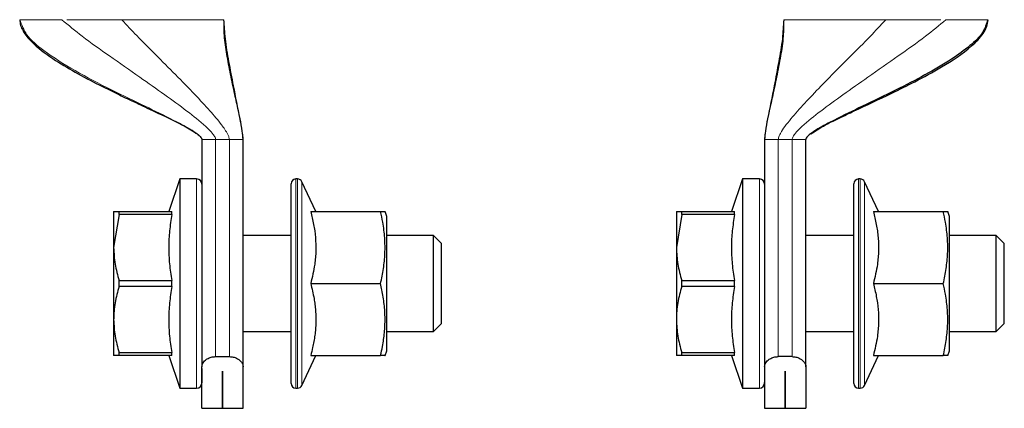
# Model space of a CAD drawing. Header units: millimetres. Extents: x 5 to 418, y 2 to 292.
# Tile 3 of 26: x 119 to 145, y 89 to 100. Entities that reach past the tile are written whole.
import ezdxf

# ---------------------------------------------------------------- set-up
doc = ezdxf.new("R2010")
doc.units = ezdxf.units.MM

msp = doc.modelspace()

# ---------------------------------------------------------------- linework, layer by layer
at = {"color": 7, "linetype": 'Continuous', "lineweight": 25}
for p, q in [((124.0134, 96.3807), (124.0134, 90.4639)), ((125.0884, 90.4639), (125.0884, 96.3807)), ((138.6834, 96.3807), (138.6834, 90.4639)), ((139.7584, 90.4639), (139.7584, 96.3807)), ((123.4384, 95.3557), (123.1477, 94.5057)), ((123.8772, 95.3557), (123.4384, 95.3557)), ((123.4384, 95.3557), (123.4384, 91.2682)), ((126.5088, 95.3557), (126.4634, 95.3557)), ((126.9848, 94.5057), (126.6221, 95.2835)), ((138.1084, 95.3557), (137.8177, 94.5057)), ((138.5472, 95.3557), (138.1084, 95.3557)), ((138.1084, 95.3557), (138.1084, 91.2682)), ((141.1788, 95.3557), (141.1334, 95.3557)), ((141.6548, 94.5057), (141.2921, 95.2835)), ((126.3384, 94.8824), (126.3384, 95.2307)), ((141.0084, 90.0307), (141.0084, 95.2307)), ((126.3384, 90.0307), (126.3384, 94.8824)), ((121.7134, 94.5057), (121.7134, 93.5682)), ((121.8559, 94.4282), (121.8559, 94.5057)), ((121.8559, 94.5057), (123.2321, 94.5057)), ((123.2321, 94.4282), (123.2321, 94.5057)), ((126.8495, 94.5057), (128.6724, 94.5057)), ((128.8384, 94.3807), (128.7883, 94.5061)), ((136.3834, 94.5057), (136.3834, 93.5682)), ((136.5259, 94.4282), (136.5259, 94.5057)), ((136.5259, 94.5057), (137.9021, 94.5057)), ((137.9021, 94.4282), (137.9021, 94.5057)), ((141.5195, 94.5057), (143.3424, 94.5057)), ((143.5084, 94.3807), (143.4584, 94.5057)), ((121.8559, 94.4282), (121.7134, 93.5682)), ((123.2321, 94.4282), (121.8559, 94.4282)), ((128.8384, 90.8807), (128.8384, 94.3807)), ((136.5259, 94.4282), (136.3834, 93.5682)), ((137.9021, 94.4282), (136.5259, 94.4282)), ((143.5084, 92.6307), (143.5084, 94.3807)), ((126.3384, 93.8807), (125.0884, 93.8807)), ((130.0551, 93.8807), (128.8384, 93.8807)), ((130.2634, 93.6724), (130.0551, 93.8807)), ((130.0551, 92.0057), (130.0551, 93.8807)), ((141.0084, 93.8807), (139.7584, 93.8807)), ((144.7251, 93.8807), (143.5084, 93.8807)), ((144.9334, 93.6724), (144.7251, 93.8807)), ((144.7251, 92.0057), (144.7251, 93.8807)), ((121.7134, 93.5682), (121.7134, 91.6932)), ((130.2634, 93.5328), (130.2634, 93.6724)), ((130.2634, 91.589), (130.2634, 93.5328)), ((136.3834, 93.5682), (136.3834, 91.6932)), ((144.9334, 93.5328), (144.9334, 93.6724)), ((144.9334, 91.589), (144.9334, 93.5328)), ((121.8559, 92.7081), (123.2321, 92.7081)), ((121.8559, 92.5532), (121.8559, 92.7081)), ((123.2321, 92.5532), (123.2321, 92.7081)), ((136.5259, 92.7081), (137.9021, 92.7081)), ((136.5259, 92.5532), (136.5259, 92.7081)), ((137.9021, 92.5532), (137.9021, 92.7081)), ((123.2321, 92.5532), (121.8559, 92.5532)), ((126.8495, 92.6307), (128.6724, 92.6307)), ((137.9021, 92.5532), (136.5259, 92.5532)), ((141.5195, 92.6307), (143.3424, 92.6307)), ((143.5084, 90.8807), (143.5084, 92.6307)), ((130.0551, 91.3807), (130.0551, 92.0057)), ((144.7251, 91.3807), (144.7251, 92.0057)), ((121.7134, 91.6932), (121.7134, 90.7557)), ((136.3834, 91.6932), (136.3834, 90.7557)), ((130.0551, 91.3807), (130.2634, 91.589)), ((144.7251, 91.3807), (144.9334, 91.589)), ((123.4384, 91.2682), (123.4384, 89.9057)), ((125.0884, 91.3807), (126.3384, 91.3807)), ((128.8384, 91.3807), (130.0551, 91.3807)), ((138.1084, 91.2682), (138.1084, 89.9057)), ((139.7584, 91.3807), (141.0084, 91.3807)), ((143.5084, 91.3807), (144.7251, 91.3807)), ((128.7883, 90.7553), (128.8384, 90.8807)), ((143.4584, 90.7557), (143.5084, 90.8807)), ((121.8559, 90.7557), (121.7134, 90.7557)), ((121.8559, 90.8331), (123.2321, 90.8331)), ((121.8559, 90.7557), (121.8559, 90.8331)), ((123.2321, 90.7557), (121.8559, 90.7557)), ((123.1477, 90.7557), (123.4384, 89.9057)), ((123.2321, 90.7557), (123.2321, 90.8331)), ((124.3717, 90.7269), (124.7301, 90.7269)), ((126.6221, 89.9779), (126.9848, 90.7557)), ((126.8495, 90.7557), (128.6724, 90.7557)), ((136.5259, 90.7557), (136.3834, 90.7557)), ((136.5259, 90.8331), (137.9021, 90.8331)), ((136.5259, 90.7557), (136.5259, 90.8331)), ((137.9021, 90.7557), (136.5259, 90.7557)), ((137.8177, 90.7557), (138.1084, 89.9057)), ((137.9021, 90.7557), (137.9021, 90.8331)), ((139.4001, 90.7269), (139.0417, 90.7269)), ((141.2921, 89.9779), (141.6548, 90.7557)), ((141.5195, 90.7557), (143.3424, 90.7557)), ((124.0134, 89.3807), (124.0134, 90.4639)), ((125.0884, 89.3807), (125.0884, 90.4639)), ((138.6834, 90.4639), (138.6834, 89.3807)), ((139.7584, 90.4639), (139.7584, 89.3807)), ((124.5497, 90.3464), (124.5522, 90.3464)), ((124.5497, 89.3807), (124.5497, 90.3464)), ((124.5522, 90.3464), (124.5522, 89.3807)), ((139.2197, 90.3464), (139.2222, 90.3464)), ((139.2197, 89.3807), (139.2197, 90.3464)), ((139.2222, 90.3464), (139.2222, 89.3807)), ((123.4384, 89.9057), (123.8772, 89.9057)), ((126.4634, 89.9057), (126.5088, 89.9057)), ((138.1084, 89.9057), (138.5472, 89.9057)), ((141.1334, 89.9057), (141.1788, 89.9057)), ((124.0134, 89.3807), (124.5497, 89.3807)), ((124.5522, 89.3807), (125.0884, 89.3807)), ((138.6834, 89.3807), (139.2197, 89.3807)), ((139.2222, 89.3807), (139.7584, 89.3807))]:
    msp.add_line(p, q, dxfattribs=at)
at = {"color": 7, "linetype": 'Continuous', "lineweight": 18}
for p, q in [((124.3717, 96.3807), (124.2551, 96.3807)), ((124.7301, 96.3807), (124.3717, 96.3807)), ((124.3717, 90.7269), (124.3717, 96.3807)), ((124.7301, 96.3807), (124.7301, 90.7269)), ((139.4001, 96.3807), (139.0417, 96.3807)), ((139.0417, 90.7269), (139.0417, 96.3807)), ((139.5168, 96.3807), (139.4001, 96.3807)), ((139.4001, 96.3807), (139.4001, 90.7269)), ((123.8772, 95.3557), (123.8772, 91.2682)), ((126.4634, 95.3557), (126.4634, 94.9906)), ((126.5088, 94.9906), (126.5088, 95.3557)), ((126.6221, 95.2835), (126.6221, 94.9281)), ((138.5472, 95.3557), (138.5472, 91.2682)), ((141.1334, 95.3557), (141.1334, 89.9057)), ((141.1788, 89.9057), (141.1788, 95.3557)), ((141.2921, 95.2835), (141.2921, 89.9779)), ((126.4634, 94.9906), (126.4634, 89.9057)), ((126.5088, 89.9057), (126.5088, 94.9906)), ((126.6221, 94.9281), (126.6221, 89.9779)), ((123.8772, 91.2682), (123.8772, 89.9057)), ((138.5472, 91.2682), (138.5472, 89.9057))]:
    msp.add_line(p, q, dxfattribs=at)
at = {"color": 7, "linetype": 'Continuous', "lineweight": 25}
for centre, radius, start, end in [((123.8772, 95.2194), 0.1363, 0, 90), ((126.4634, 95.2307), 0.125, 90, 180), ((126.5088, 95.2307), 0.125, 25, 90), ((138.5472, 95.2194), 0.1362, 0, 90), ((141.1334, 95.2307), 0.125, 90, 180), ((141.1788, 95.2307), 0.125, 25, 90), ((123.8772, 90.0419), 0.1363, 270, 0), ((126.4634, 90.0307), 0.125, 180, 270), ((126.5088, 90.0307), 0.125, 270, 335), ((138.5472, 90.0419), 0.1362, 270, 0), ((141.1334, 90.0307), 0.125, 180, 270), ((141.1788, 90.0307), 0.125, 270, 335)]:
    msp.add_arc(centre, radius, start, end, dxfattribs=at)
for points, knots in [([(119.2634, 99.5057), (119.2686, 99.4552), (119.2791, 99.3519), (119.3761, 99.1535), (119.6398, 98.839), (120.1118, 98.4899), (120.7156, 98.1277), (121.2658, 97.8391), (121.7542, 97.5984), (122.192, 97.3899), (122.776, 97.1162), (123.3474, 96.8488), (123.7881, 96.608), (123.9518, 96.4857), (123.9982, 96.4285), (124.0114, 96.4003), (124.0128, 96.3869), (124.0134, 96.3807)], [0, 0, 0, 0, 0.02597848, 0.05313138, 0.11216146, 0.23600525, 0.3533582, 0.47537228, 0.5560603, 0.63405765, 0.72532565, 0.88856709, 0.95909878, 0.98412412, 0.99312692, 0.99677899, 1, 1, 1, 1]), ([(125.0884, 96.3807), (125.0823, 96.454), (125.0671, 96.6374), (124.9758, 97.1047), (124.852, 97.7077), (124.7185, 98.4016), (124.6191, 98.9744), (124.5979, 99.3406), (124.5884, 99.5057)], [0, 0, 0, 0, 0.0695983, 0.1741814, 0.4503062, 0.6528621, 0.8434952, 1, 1, 1, 1]), ([(139.1834, 99.5057), (139.1739, 99.3406), (139.1528, 98.9744), (139.0534, 98.4016), (138.9198, 97.7077), (138.7961, 97.1047), (138.7048, 96.6374), (138.6895, 96.454), (138.6834, 96.3807)], [0, 0, 0, 0, 0.1565048, 0.3471379, 0.5496938, 0.8258186, 0.9304017, 1, 1, 1, 1]), ([(144.5032, 99.5057), (144.4682, 99.3928), (144.3915, 99.1451), (144.0266, 98.8076), (143.5203, 98.4401), (142.862, 98.0585), (142.0809, 97.6561), (141.281, 97.2711), (140.6373, 96.9625), (140.2092, 96.7397), (139.981, 96.6058), (139.8372, 96.5045), (139.7753, 96.4332), (139.7603, 96.3997), (139.759, 96.3867), (139.7584, 96.3807)], [0, 0, 0, 0, 0.0781591, 0.1714186, 0.2791858, 0.4190541, 0.5640356, 0.7218879, 0.857226, 0.9114767, 0.9541996, 0.9837127, 0.9942303, 0.9973255, 1, 1, 1, 1]), ([(139.8903, 96.534), (139.9992, 96.6032), (140.2353, 96.753), (140.622, 96.9379), (141.2127, 97.22), (141.8763, 97.5272), (142.6386, 97.9048), (143.3474, 98.2914), (143.9662, 98.6923), (144.3422, 99.0742), (144.4847, 99.3169), (144.5007, 99.4444), (144.5084, 99.5057)], [0, 0, 0, 0, 0.0692902, 0.1502467, 0.2281051, 0.4207614, 0.540738, 0.6825376, 0.8525186, 0.9319948, 0.9672792, 1, 1, 1, 1]), ([(121.7134, 94.5057), (121.7152, 94.5057), (121.7189, 94.5057), (121.7485, 94.5057), (121.793, 94.5057), (121.8349, 94.5057), (121.8559, 94.5057)], [0, 0, 0, 0, 0.2469561, 0.4952833, 0.7471831, 1, 1, 1, 1]), ([(126.8495, 94.5057), (126.8638, 94.4504), (126.9068, 94.2841), (126.9597, 94.0021), (126.9851, 93.7155), (126.9853, 93.4835), (126.9753, 93.3076), (126.9523, 93.1061), (126.9127, 92.8797), (126.8706, 92.7138), (126.8495, 92.6307)], [0, 0, 0, 0, 0.0897412, 0.2700565, 0.4520336, 0.544453, 0.6375578, 0.7308835, 0.8652301, 1, 1, 1, 1]), ([(128.6724, 92.6307), (128.6866, 92.6952), (128.7293, 92.8891), (128.768, 93.1508), (128.787, 93.4157), (128.79, 93.6172), (128.7813, 93.8207), (128.7611, 94.0242), (128.7271, 94.2532), (128.6925, 94.4131), (128.6724, 94.5057)], [0, 0, 0, 0, 0.1043416, 0.3134641, 0.4185227, 0.5258402, 0.6334232, 0.7417563, 0.8503081, 1, 1, 1, 1]), ([(128.6724, 94.5057), (128.6998, 94.5057), (128.7409, 94.5057), (128.7724, 94.5057), (128.7866, 94.5057), (128.7871, 94.5057), (128.7873, 94.5057)], [0, 0, 0, 0, 0.4176256, 0.6269556, 0.837075, 1, 1, 1, 1]), ([(136.3834, 94.5057), (136.3852, 94.5057), (136.3889, 94.5057), (136.4185, 94.5057), (136.463, 94.5057), (136.5049, 94.5057), (136.5259, 94.5057)], [0, 0, 0, 0, 0.2469561, 0.4952833, 0.7471831, 1, 1, 1, 1]), ([(141.5195, 94.5057), (141.5471, 94.3947), (141.6026, 94.1719), (141.6415, 93.8881), (141.6551, 93.6582), (141.6553, 93.4835), (141.6453, 93.3076), (141.6223, 93.1061), (141.5827, 92.8797), (141.5406, 92.7138), (141.5195, 92.6307)], [0, 0, 0, 0, 0.1798218, 0.3609313, 0.4520422, 0.5444602, 0.6375635, 0.7308877, 0.8652322, 1, 1, 1, 1]), ([(143.3424, 92.6307), (143.3697, 92.7601), (143.4108, 92.9543), (143.4426, 93.2165), (143.457, 93.4157), (143.46, 93.6172), (143.4513, 93.8207), (143.4311, 94.0242), (143.3971, 94.2532), (143.3625, 94.4131), (143.3424, 94.5057)], [0, 0, 0, 0, 0.2088084, 0.3134713, 0.4185288, 0.5258452, 0.633427, 0.741759, 0.8503097, 1, 1, 1, 1]), ([(143.3424, 94.5057), (143.3596, 94.5057), (143.3898, 94.5057), (143.422, 94.5057), (143.4435, 94.5057), (143.4564, 94.5057), (143.4574, 94.5057), (143.4579, 94.5057)], [0, 0, 0, 0, 0.2546289, 0.4467298, 0.6390937, 0.8323893, 1, 1, 1, 1]), ([(123.2321, 94.4282), (123.209, 94.2879), (123.1626, 94.006), (123.1403, 93.5761), (123.1588, 93.2151), (123.1943, 92.9253), (123.2195, 92.7806), (123.2321, 92.7081)], [0, 0, 0, 0, 0.2460708, 0.4942578, 0.7459169, 0.8727596, 1, 1, 1, 1]), ([(137.9021, 94.4282), (137.879, 94.2879), (137.8326, 94.006), (137.8103, 93.5761), (137.8288, 93.2151), (137.8643, 92.9253), (137.8895, 92.7806), (137.9021, 92.7081)], [0, 0, 0, 0, 0.2460708, 0.4942578, 0.7459169, 0.8727596, 1, 1, 1, 1]), ([(121.7134, 93.5682), (121.7204, 93.4242), (121.7346, 93.1334), (121.8152, 92.8508), (121.8559, 92.7081)], [0, 0, 0, 0, 0.4952208, 1, 1, 1, 1]), ([(136.3834, 93.5682), (136.3904, 93.4242), (136.4046, 93.1334), (136.4852, 92.8508), (136.5259, 92.7081)], [0, 0, 0, 0, 0.4952208, 1, 1, 1, 1]), ([(121.8559, 92.5532), (121.8453, 92.5185), (121.8137, 92.4141), (121.77, 92.2375), (121.7325, 92.022), (121.7154, 91.8399), (121.7139, 91.7299), (121.7134, 91.6932)], [0, 0, 0, 0, 0.1237392, 0.3716472, 0.6214664, 0.873509, 1, 1, 1, 1]), ([(123.2321, 92.5532), (123.2197, 92.4823), (123.1949, 92.3403), (123.1685, 92.1258), (123.1515, 91.9099), (123.1458, 91.6938), (123.1514, 91.478), (123.1682, 91.2627), (123.1947, 91.0475), (123.2196, 90.9046), (123.2321, 90.8331)], [0, 0, 0, 0, 0.1245488, 0.2492466, 0.3745041, 0.5, 0.6244574, 0.7491579, 0.874495, 1, 1, 1, 1]), ([(126.8495, 92.6307), (126.8663, 92.5656), (126.8998, 92.4352), (126.9359, 92.2518), (126.9614, 92.0814), (126.9773, 91.9242), (126.9853, 91.7661), (126.9849, 91.6063), (126.9761, 91.4454), (126.9587, 91.2834), (126.9334, 91.1218), (126.8983, 90.9455), (126.8671, 90.824), (126.8495, 90.7557)], [0, 0, 0, 0, 0.1057102, 0.2115887, 0.2946378, 0.3778214, 0.4614584, 0.5452654, 0.6308527, 0.7166128, 0.8028374, 0.8891909, 1, 1, 1, 1]), ([(128.6724, 90.7557), (128.6896, 90.8345), (128.7198, 90.9727), (128.752, 91.172), (128.7736, 91.353), (128.7864, 91.5351), (128.7899, 91.7192), (128.7837, 91.9046), (128.7677, 92.0913), (128.7426, 92.2778), (128.7108, 92.4578), (128.6847, 92.5751), (128.6724, 92.6307)], [0, 0, 0, 0, 0.1273299, 0.2233921, 0.3195858, 0.4162453, 0.5130905, 0.6118713, 0.7108508, 0.8103623, 0.9100196, 1, 1, 1, 1]), ([(136.5259, 92.5532), (136.5153, 92.5185), (136.4837, 92.4141), (136.44, 92.2375), (136.4025, 92.022), (136.3854, 91.8399), (136.3839, 91.7299), (136.3834, 91.6932)], [0, 0, 0, 0, 0.1237392, 0.3716472, 0.6214664, 0.873509, 1, 1, 1, 1]), ([(137.9021, 92.5532), (137.8897, 92.4823), (137.8649, 92.3403), (137.8385, 92.1258), (137.8215, 91.9099), (137.8158, 91.6938), (137.8214, 91.478), (137.8382, 91.2627), (137.8647, 91.0475), (137.8896, 90.9046), (137.9021, 90.8331)], [0, 0, 0, 0, 0.1245488, 0.2492466, 0.3745041, 0.5, 0.6244574, 0.7491579, 0.874495, 1, 1, 1, 1]), ([(141.5195, 92.6307), (141.5338, 92.5754), (141.5768, 92.4091), (141.6297, 92.1271), (141.6551, 91.8405), (141.6553, 91.6085), (141.6453, 91.4326), (141.6223, 91.2311), (141.5827, 91.0047), (141.5406, 90.8388), (141.5195, 90.7557)], [0, 0, 0, 0, 0.08974115, 0.27005652, 0.45203358, 0.544453, 0.63755777, 0.73088347, 0.86523009, 1, 1, 1, 1]), ([(143.3424, 90.7557), (143.3566, 90.8202), (143.3993, 91.0141), (143.438, 91.2758), (143.457, 91.5407), (143.46, 91.7422), (143.4513, 91.9457), (143.4311, 92.1492), (143.3971, 92.3782), (143.3625, 92.5381), (143.3424, 92.6307)], [0, 0, 0, 0, 0.1043416, 0.3134641, 0.4185227, 0.5258402, 0.6334232, 0.7417563, 0.8503081, 1, 1, 1, 1]), ([(121.7134, 91.6932), (121.7204, 91.5492), (121.7346, 91.2584), (121.8152, 90.9758), (121.8559, 90.8331)], [0, 0, 0, 0, 0.4952208, 1, 1, 1, 1]), ([(136.3834, 91.6932), (136.3904, 91.5492), (136.4046, 91.2584), (136.4852, 90.9758), (136.5259, 90.8331)], [0, 0, 0, 0, 0.4952208, 1, 1, 1, 1]), ([(124.0134, 90.4639), (124.0195, 90.4986), (124.0314, 90.5669), (124.1155, 90.6518), (124.2227, 90.7065), (124.3106, 90.7256), (124.3611, 90.7267), (124.3717, 90.7269)], [0, 0, 0, 0, 0.2897266, 0.5701644, 0.7589, 0.9488943, 1, 1, 1, 1]), ([(124.7301, 90.7269), (124.7643, 90.7246), (124.8327, 90.72), (124.9248, 90.6858), (125.0045, 90.6345), (125.0667, 90.5625), (125.0875, 90.5021), (125.0883, 90.4681), (125.0884, 90.4639)], [0, 0, 0, 0, 0.1625415, 0.324504, 0.4998447, 0.7117953, 0.9647227, 1, 1, 1, 1]), ([(128.7873, 90.7557), (128.7877, 90.7557), (128.7893, 90.7557), (128.7807, 90.7557), (128.7612, 90.7557), (128.727, 90.7557), (128.6924, 90.7557), (128.6724, 90.7557)], [0, 0, 0, 0, 0.0517101, 0.2668692, 0.4835287, 0.7006256, 1, 1, 1, 1]), ([(138.6834, 90.4639), (138.6895, 90.4986), (138.7014, 90.5669), (138.7855, 90.6518), (138.8927, 90.7065), (138.9806, 90.7256), (139.0311, 90.7267), (139.0417, 90.7269)], [0, 0, 0, 0, 0.2897266, 0.5701644, 0.7589, 0.9488943, 1, 1, 1, 1]), ([(139.4001, 90.7269), (139.4343, 90.7246), (139.5027, 90.72), (139.5948, 90.6858), (139.6745, 90.6345), (139.7367, 90.5625), (139.7575, 90.5021), (139.7583, 90.4681), (139.7584, 90.4639)], [0, 0, 0, 0, 0.1625415, 0.324504, 0.4998447, 0.7117953, 0.9647227, 1, 1, 1, 1]), ([(143.4575, 90.7557), (143.4573, 90.7557), (143.4569, 90.7557), (143.4447, 90.7557), (143.4231, 90.7557), (143.3903, 90.7557), (143.3596, 90.7557), (143.3424, 90.7557)], [0, 0, 0, 0, 0.1491931, 0.3470637, 0.546054, 0.7453615, 1, 1, 1, 1]), ([(124.0134, 90.4202), (124.0134, 90.3856), (124.0134, 90.2515), (124.0134, 90.1217), (124.0134, 90.0346), (124.0134, 90.0493), (124.0134, 90.0524)], [0, 0, 0, 0, 0.1325936, 0.5149966, 0.8973995, 1, 1, 1, 1]), ([(138.6834, 90.4202), (138.6834, 90.3856), (138.6834, 90.2515), (138.6834, 90.1217), (138.6834, 90.0346), (138.6834, 90.0493), (138.6834, 90.0524)], [0, 0, 0, 0, 0.1325936, 0.5149966, 0.8973995, 1, 1, 1, 1])]:
    msp.add_open_spline(points, degree=3, knots=knots, dxfattribs=at)
at = {"color": 7, "linetype": 'Continuous', "lineweight": 18}
for points in [[(119.2687, 99.5057), (119.2933, 99.5057), (119.3425, 99.5057), (119.5763, 99.5057), (119.9088, 99.5057), (120.2102, 99.5057), (120.3609, 99.5057)], [(120.4931, 99.5057), (120.7169, 99.5057), (121.1646, 99.5057), (121.6721, 99.5057), (121.9259, 99.5057)], [(121.9259, 99.5057), (122.0932, 99.5057), (122.4278, 99.5057), (122.9119, 99.5057), (123.361, 99.5057), (123.7593, 99.5057), (124.093, 99.5057), (124.3482, 99.5057), (124.5243, 99.5057), (124.5635, 99.5057), (124.5832, 99.5057)], [(139.1887, 99.5057), (139.2083, 99.5057), (139.2475, 99.5057), (139.4236, 99.5057), (139.6788, 99.5057), (140.0126, 99.5057), (140.4108, 99.5057), (140.86, 99.5057), (141.344, 99.5057), (141.6786, 99.5057), (141.8459, 99.5057)], [(141.8459, 99.5057), (142.0997, 99.5057), (142.6072, 99.5057), (143.0549, 99.5057), (143.2787, 99.5057)], [(143.4109, 99.5057), (143.5616, 99.5057), (143.863, 99.5057), (144.1955, 99.5057), (144.4294, 99.5057), (144.4786, 99.5057), (144.5032, 99.5057)], [(124.2551, 96.3807), (124.2211, 96.3807), (124.1533, 96.3807), (124.0759, 96.3807), (124.0234, 96.3807), (124.0167, 96.3807), (124.0134, 96.3807)], [(125.0884, 96.3807), (125.083, 96.3807), (125.0723, 96.3807), (124.9894, 96.3807), (124.8709, 96.3807), (124.777, 96.3807), (124.7301, 96.3807)], [(139.0417, 96.3807), (138.9948, 96.3807), (138.9009, 96.3807), (138.7824, 96.3807), (138.6996, 96.3807), (138.6888, 96.3807), (138.6834, 96.3807)], [(139.7584, 96.3807), (139.7551, 96.3807), (139.7484, 96.3807), (139.696, 96.3807), (139.6186, 96.3807), (139.5507, 96.3807), (139.5168, 96.3807)]]:
    msp.add_open_spline(points, degree=3, dxfattribs=at)
for points, knots in [([(124.0134, 96.3807), (124.0124, 96.3885), (124.0102, 96.4058), (123.9923, 96.4377), (123.9319, 96.5067), (123.7905, 96.6058), (123.5628, 96.7397), (123.1345, 96.9626), (122.4907, 97.2711), (121.6206, 97.6905), (120.7136, 98.1585), (119.9631, 98.6333), (119.4228, 99.0723), (119.3164, 99.3714), (119.2687, 99.5057)], [0, 0, 0, 0, 0.0034633, 0.0076788, 0.0163022, 0.0458253, 0.0885627, 0.1428318, 0.2782157, 0.4361215, 0.6202175, 0.7917782, 0.9065179, 1, 1, 1, 1]), ([(124.3717, 96.3807), (124.3701, 96.3935), (124.3663, 96.4224), (124.3372, 96.4783), (124.2589, 96.5846), (124.0224, 96.8139), (123.6036, 97.1448), (123.0239, 97.567), (122.3453, 98.0418), (121.6233, 98.5463), (120.9282, 99.0359), (120.5357, 99.3609), (120.3609, 99.5057)], [0, 0, 0, 0, 0.0070991, 0.0161411, 0.0348424, 0.0819148, 0.2037604, 0.3426684, 0.4976105, 0.686255, 0.8602833, 1, 1, 1, 1]), ([(121.9259, 99.5057), (122.0562, 99.3661), (122.3474, 99.054), (122.818, 98.5844), (123.3247, 98.0762), (123.8009, 97.5907), (124.2036, 97.1583), (124.4941, 96.8174), (124.6567, 96.5847), (124.7209, 96.4496), (124.7273, 96.4013), (124.7301, 96.3807)], [0, 0, 0, 0, 0.1303521, 0.2913201, 0.4676123, 0.6426499, 0.7822057, 0.8962355, 0.9669328, 0.9859008, 1, 1, 1, 1]), ([(124.5832, 99.5057), (124.5834, 99.3689), (124.5839, 99.0631), (124.6553, 98.5966), (124.7485, 98.0881), (124.8538, 97.6001), (124.9506, 97.1647), (125.0248, 96.8213), (125.0682, 96.5867), (125.0858, 96.4502), (125.0877, 96.4014), (125.0884, 96.3807)], [0, 0, 0, 0, 0.1318723, 0.2947166, 0.4721293, 0.6472961, 0.7861969, 0.8989828, 0.9682171, 0.9865443, 1, 1, 1, 1]), ([(138.6834, 96.3807), (138.6838, 96.3961), (138.6848, 96.4311), (138.6906, 96.4854), (138.7043, 96.5875), (138.7447, 96.8105), (138.8164, 97.143), (138.9107, 97.567), (139.0137, 98.0428), (139.1085, 98.5481), (139.1865, 99.0389), (139.188, 99.3616), (139.1887, 99.5057)], [0, 0, 0, 0, 0.0099752, 0.0227376, 0.0385251, 0.0874751, 0.2105611, 0.3489151, 0.5023605, 0.6887822, 0.8609651, 1, 1, 1, 1]), ([(139.0417, 96.3807), (139.0433, 96.396), (139.0468, 96.4308), (139.0679, 96.4849), (139.118, 96.586), (139.269, 96.8067), (139.5487, 97.1367), (139.9401, 97.5579), (140.4024, 98.0312), (140.9049, 98.5356), (141.4008, 99.0294), (141.7085, 99.3587), (141.8459, 99.5057)], [0, 0, 0, 0, 0.0104671, 0.023728, 0.0399997, 0.0899986, 0.2145276, 0.3535562, 0.5069635, 0.6923344, 0.8625907, 1, 1, 1, 1]), ([(139.4001, 96.3807), (139.4018, 96.3935), (139.4056, 96.4224), (139.4347, 96.4783), (139.513, 96.5846), (139.7495, 96.8139), (140.1682, 97.1448), (140.748, 97.567), (141.4265, 98.0418), (142.1485, 98.5463), (142.8436, 99.0359), (143.2361, 99.3609), (143.4109, 99.5057)], [0, 0, 0, 0, 0.0070991, 0.0161411, 0.0348424, 0.0819148, 0.2037604, 0.3426684, 0.4976105, 0.686255, 0.8602833, 1, 1, 1, 1])]:
    msp.add_open_spline(points, degree=3, knots=knots, dxfattribs=at)

doc.saveas('drawing.dxf')
